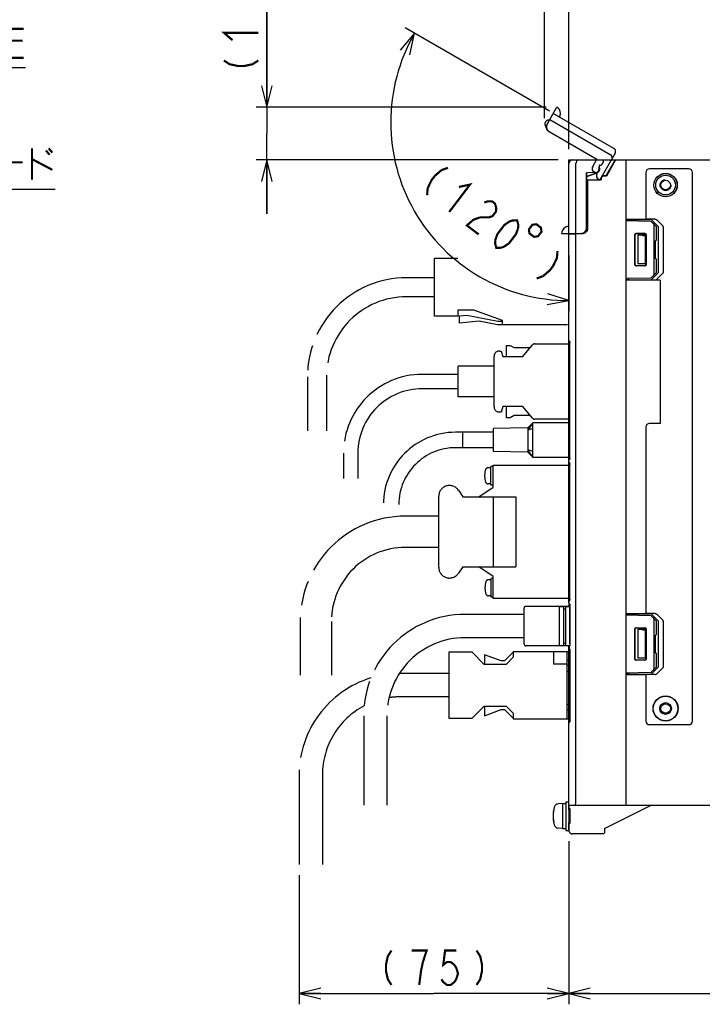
# Model space of a CAD drawing. Extents: x 90 to 1223, y 50 to 821.
# Tile 27 of 34: x 844 to 1035, y 400 to 674. Entities that reach past the tile are written whole.
import ezdxf

# ---------------------------------------------------------------- set-up
doc = ezdxf.new("R2010")
doc.units = 0
doc.header["$LTSCALE"] = 69.3
doc.linetypes.add('HIDDEN', pattern=[0.2, 0.1, -0.1])
doc.linetypes.add('PHANTOM', pattern=[0.8, 0.45, -0.05, 0.1, -0.05, 0.1, -0.05])
doc.layers.get('0').update_dxf_attribs({"linetype": 'CONTINUOUS'})
for name, color, linetype in [('ALL_AXIS', 7, 'CONTINUOUS'), ('ALL_CURVE', 7, 'CONTINUOUS'), ('ALL_FEATURES', 7, 'CONTINUOUS'), ('ALL_NOTE', 7, 'CONTINUOUS'), ('DEFAULT_2', 8, 'HIDDEN'), ('OBSTRUCTIVE_DTM', 7, 'CONTINUOUS')]:
    doc.layers.add(name, color=color, linetype=linetype)
doc.dimstyles.get("Standard").update_dxf_attribs({"dimtxt": 2.5, "dimasz": 2.5, "dimexe": 1.25, "dimexo": 0.625, "dimtad": 1, "dimcen": 2.5, "dimazin": 3, "dimtfac": 1, "dimtmove": 0, "dimatfit": 3})

# ---------------------------------------------------------------- blocks, each defined once
blk = doc.blocks.new('_OPEN')
at = {"color": 0, "linetype": 'BYBLOCK'}
for p, q in [((0, 0), (-1, 0.25)), ((-1, -0.25), (0, 0)), ((-1, 0), (0, 0))]:
    blk.add_line(p, q, dxfattribs=at)
blk = doc.blocks.new('*D1')
at = {"color": 2, "linetype": 'CONTINUOUS'}
for p, q in [((1177.62, 443.96), (1177.62, 399.75)), ((997.62, 436.26), (997.62, 399.75)), ((997.62, 402.75), (1087.62, 402.75)), ((1177.62, 402.75), (1087.62, 402.75))]:
    blk.add_line(p, q, dxfattribs=at)
at = {"color": 2, "linetype": 'CONTINUOUS', "xscale": 6, "yscale": 6, "zscale": 6, "rotation": 180}
blk.add_blockref('_OPEN', (997.62, 402.75), dxfattribs=at)
at = {"color": 2, "linetype": 'CONTINUOUS', "xscale": 6, "yscale": 6, "zscale": 6}
blk.add_blockref('_OPEN', (1177.62, 402.75), dxfattribs=at)
blk = doc.blocks.new('*D5')
at = {"color": 2, "linetype": 'CONTINUOUS'}
for p, q in [((997.625, 445.25), (997.625, 399.75)), ((922.375, 435.75), (922.375, 399.75)), ((922.375, 402.75), (960, 402.75)), ((997.625, 402.75), (960, 402.75))]:
    blk.add_line(p, q, dxfattribs=at)
at = {"color": 2, "linetype": 'CONTINUOUS', "xscale": 6, "yscale": 6, "zscale": 6, "rotation": 180}
blk.add_blockref('_OPEN', (922.375, 402.75), dxfattribs=at)
at = {"color": 2, "linetype": 'CONTINUOUS', "xscale": 6, "yscale": 6, "zscale": 6}
blk.add_blockref('_OPEN', (997.625, 402.75), dxfattribs=at)
blk = doc.blocks.new('*D6')
at = {"color": 2, "linetype": 'CONTINUOUS'}
for p, q in [((990.79, 646.92), (990.79, 683.25)), ((997.62, 638.25), (997.62, 683.25)), ((990.79, 680.25), (975.79, 680.25)), ((975.79, 680.25), (994.21, 680.25)), ((1030.31, 680.25), (994.21, 680.25)), ((997.62, 680.25), (1030.31, 680.25))]:
    blk.add_line(p, q, dxfattribs=at)
at = {"color": 2, "linetype": 'CONTINUOUS', "xscale": 6, "yscale": 6, "zscale": 6}
blk.add_blockref('_OPEN', (990.79, 680.25), dxfattribs=at)
at = {"color": 2, "linetype": 'CONTINUOUS', "xscale": 6, "yscale": 6, "zscale": 6, "rotation": 180}
blk.add_blockref('_OPEN', (997.62, 680.25), dxfattribs=at)
blk = doc.blocks.new('*D7')
at = {"color": 2, "linetype": 'CONTINUOUS'}
for p, q in [((913.38, 649.95), (913.38, 691.38)), ((913.38, 691.38), (913.38, 642.6)), ((991.27, 649.95), (910.38, 649.95)), ((913.38, 620.25), (913.38, 642.6)), ((994.62, 635.25), (910.38, 635.25)), ((913.38, 635.25), (913.38, 620.25))]:
    blk.add_line(p, q, dxfattribs=at)
at = {"color": 2, "linetype": 'CONTINUOUS', "xscale": 6, "yscale": 6, "zscale": 6}
for p, rotation in [((913.38, 649.95), 270), ((913.38, 635.25), 90)]:
    blk.add_blockref('_OPEN', p, dxfattribs=dict(at, rotation=rotation))
blk = doc.blocks.new('*D8')
at = {"color": 2, "linetype": 'CONTINUOUS'}
for p, q in [((992.2, 648.87), (951.99, 672.09)), ((997.62, 608.71), (997.62, 593.04))]:
    blk.add_line(p, q, dxfattribs=at)
for points in [[(953.25, 664.55), (954.59, 670.59), (950.56, 665.89)], [(991.55, 594.91), (997.62, 596.04), (991.73, 597.9)]]:
    blk.add_lwpolyline(points, dxfattribs=at)
for start, end in [(150, 210), (210, 270)]:
    blk.add_arc((997.62, 645.74), 49.7, start, end, dxfattribs=at)

msp = doc.modelspace()

# ---------------------------------------------------------------- linework, layer by layer
at = {"color": 7, "linetype": 'CONTINUOUS'}
for p, q in [((1020.503, 618.13), (1013.625, 618.25)), ((1022.125, 616.602), (1020.711, 618.04)), ((1021.425, 603.398), (1021.425, 617.102)), ((1022.125, 613.045), (1022.125, 616.602)), ((1016.078, 606.003), (1016.078, 614.497)), ((1016.125, 606.05), (1016.125, 614.45)), ((1016.378, 614.797), (1018.871, 614.796)), ((1016.425, 614.75), (1018.825, 614.75)), ((1019.125, 614.45), (1019.125, 606.05)), ((1019.171, 614.496), (1019.171, 606.004)), ((1021.762, 612.744), (1021.83, 612.745)), ((1021.762, 612.744), (1021.762, 607.756)), ((1021.762, 607.756), (1021.83, 607.755)), ((1022.125, 603.898), (1022.125, 607.455)), ((1018.871, 605.704), (1016.378, 605.703)), ((1018.825, 605.75), (1016.425, 605.75)), ((1013.625, 602.25), (1020.503, 602.37)), ((1020.711, 602.46), (1022.125, 603.898))]:
    msp.add_line(p, q, dxfattribs=at)
at = {"color": 2, "linetype": 'CONTINUOUS', "const_width": 0.6}
for points in [[(903.775, 668.672), (901.375, 670.736), (910.975, 670.736)], [(901.375, 662.996), (902.975, 661.964), (905.375, 661.448), (906.975, 661.448), (909.375, 661.964), (910.975, 662.996)], [(963.889, 633.075), (962.099, 632.426), (960.236, 630.827), (959.268, 629.553), (958.226, 627.33), (958.08, 625.432)], [(966.955, 627.73), (970.051, 628.392), (964.242, 620.749)], [(974.013, 623.371), (974.907, 623.696), (976.213, 623.708), (977.035, 623.084), (977.372, 621.823), (977.299, 620.873), (976.331, 619.6), (975.436, 619.275), (972.825, 619.25)], [(972.825, 619.25), (971.035, 618.601), (969.172, 617.002), (972.458, 614.504)], [(977.388, 610.757), (977.051, 612.019), (977.124, 612.968), (977.681, 614.554), (979.618, 617.102), (980.997, 618.063), (981.891, 618.388), (983.197, 618.401), (983.535, 617.139), (983.461, 616.19), (982.904, 614.604), (980.968, 612.056), (979.589, 611.095), (978.694, 610.77), (977.388, 610.757)], [(987.452, 617.177), (986.484, 615.903), (986.637, 614.782), (987.91, 613.814), (989.031, 613.967), (989.999, 615.24), (989.847, 616.361), (988.573, 617.33), (987.452, 617.177)], [(994.455, 609.845), (994.308, 607.946), (993.267, 605.723), (992.299, 604.45), (990.436, 602.851), (988.646, 602.202)], [(948.132, 414.75), (947.1, 413.15), (946.584, 410.75), (946.584, 409.15), (947.1, 406.75), (948.132, 405.15)], [(956.904, 411.55), (957.936, 414.75), (953.808, 414.75)], [(966.192, 414.75), (963.096, 414.75), (962.58, 410.75), (963.612, 411.55), (964.644, 411.55), (965.676, 410.75), (966.192, 409.95), (966.708, 408.35), (966.192, 406.75), (965.676, 405.95), (964.644, 405.15), (963.612, 405.15), (962.58, 405.95), (962.064, 406.75)], [(971.868, 414.75), (972.9, 413.15), (973.416, 410.75), (973.416, 409.15), (972.9, 406.75), (971.868, 405.15)], [(955.872, 405.15), (956.388, 409.15), (956.904, 411.55)]]:
    msp.add_lwpolyline(points, dxfattribs=at)
at = {"color": 7, "linetype": 'CONTINUOUS'}
for points in [[(1021.425, 617.102), (1021.411, 617.204), (1021.37, 617.312), (1021.305, 617.421), (1021.215, 617.528)], [(1016.078, 614.497), (1016.092, 614.59), (1016.135, 614.674), (1016.201, 614.74), (1016.285, 614.783), (1016.378, 614.797)], [(1016.425, 614.75), (1016.332, 614.735), (1016.249, 614.693), (1016.182, 614.626), (1016.14, 614.543), (1016.125, 614.45)], [(1019.125, 614.45), (1019.11, 614.543), (1019.068, 614.626), (1019.002, 614.693), (1018.918, 614.735), (1018.825, 614.75)], [(1018.871, 614.796), (1018.964, 614.781), (1019.047, 614.738), (1019.113, 614.672), (1019.156, 614.589), (1019.171, 614.496)], [(1016.378, 605.703), (1016.285, 605.717), (1016.201, 605.76), (1016.135, 605.826), (1016.092, 605.91), (1016.078, 606.003)], [(1016.125, 606.05), (1016.14, 605.957), (1016.182, 605.874), (1016.249, 605.807), (1016.332, 605.765), (1016.425, 605.75)], [(1018.825, 605.75), (1018.918, 605.765), (1019.002, 605.807), (1019.068, 605.874), (1019.11, 605.957), (1019.125, 606.05)], [(1019.171, 606.004), (1019.156, 605.911), (1019.113, 605.828), (1019.047, 605.762), (1018.964, 605.719), (1018.871, 605.704)], [(1021.215, 602.972), (1021.305, 603.079), (1021.37, 603.188), (1021.411, 603.296), (1021.425, 603.398)]]:
    msp.add_lwpolyline(points, dxfattribs=at)
for centre, start, end in [((1020.497, 617.83), 44.5, 89), ((1021.825, 613.045), 271, 360), ((1021.825, 607.455), 0, 89), ((1020.497, 602.67), 271, 315.5)]:
    msp.add_arc(centre, 0.3, start, end, dxfattribs=at)
at = {"layer": 'ALL_AXIS', "color": 8, "linetype": 'PHANTOM'}
for p, q in [((960.135, 591.65), (960.135, 607.85)), ((960.135, 607.85), (966.635, 607.85)), ((997.412, 608.5), (997.625, 608.5)), ((966.635, 593.35), (966.635, 591.65)), ((971.135, 593.35), (966.635, 593.35)), ((979.135, 590.5), (971.135, 593.35)), ((966.635, 591.65), (960.135, 591.65)), ((979.135, 589.25), (979.135, 590.5)), ((997.253, 589.25), (979.135, 589.25)), ((986.225, 560.55), (976.625, 560.35)), ((976.625, 553.95), (976.625, 560.35)), ((987.625, 561.9), (986.225, 559.928)), ((986.225, 560.55), (986.225, 553.75)), ((987.625, 560.4), (986.225, 559.928)), ((968.025, 555), (968.025, 559.3)), ((976.625, 559.3), (968.025, 559.3)), ((976.625, 555), (968.025, 555)), ((986.225, 553.75), (976.625, 553.95)), ((987.625, 552.4), (986.225, 554.372)), ((987.625, 553.9), (986.225, 554.372)), ((975.826, 549.43), (975.133, 549.43)), ((975.826, 544.58), (975.826, 549.78)), ((976.52, 549.78), (975.826, 549.78)), ((976.52, 544), (976.52, 550.15)), ((976.52, 550.15), (997.879, 550.15)), ((972.52, 541.3), (976.52, 544)), ((975.826, 544.93), (975.133, 544.93)), ((976.52, 544.58), (975.826, 544.58)), ((961.32, 521.65), (961.32, 541.45)), ((966.82, 543.109), (968.02, 541.3)), ((968.02, 521.8), (966.82, 519.991)), ((976.52, 519.1), (972.52, 521.8)), ((976.52, 512.95), (976.52, 519.1)), ((975.92, 518.17), (975.226, 518.17)), ((975.92, 513.32), (975.92, 518.52)), ((976.52, 518.52), (975.92, 518.52)), ((975.92, 513.67), (975.226, 513.67)), ((976.52, 513.32), (975.92, 513.32)), ((997.879, 512.95), (976.52, 512.95))]:
    msp.add_line(p, q, dxfattribs=at)
at = {"layer": 'ALL_AXIS', "color": 7, "linetype": 'CONTINUOUS'}
for p, q in [((994.925, 510.75), (994.925, 499.75)), ((994.925, 510.75), (996.125, 510.75)), ((996.725, 510.75), (997.925, 510.75)), ((997.925, 510.75), (997.925, 500.076)), ((996.825, 456.25), (997.625, 456.25)), ((996.825, 456.25), (996.825, 448.25)), ((995.825, 455.75), (994.706, 455.652)), ((995.825, 455.75), (996.825, 455.75)), ((995.825, 455.75), (995.825, 448.75)), ((997.625, 455.25), (997.625, 448.25)), ((997.906, 454.022), (997.625, 454.022)), ((997.906, 450.477), (997.625, 450.477)), ((995.825, 448.75), (994.706, 448.848)), ((995.825, 448.75), (996.825, 448.75)), ((996.825, 448.25), (997.625, 448.25))]:
    msp.add_line(p, q, dxfattribs=at)
at = {"layer": 'ALL_AXIS', "color": 8, "linetype": 'PHANTOM'}
for centre, radius, start, end in [((975.133, 548.63), 0.8, 90, 163.80865), ((980.126, 547.18), 6, 163.80865, 196.19135), ((964.32, 541.45), 3, 33.56834, 180), ((975.133, 545.73), 0.8, 196.19135, 270), ((964.32, 521.65), 3, 180, 326.43166), ((980.22, 515.92), 6, 163.80865, 196.19135), ((975.226, 517.37), 0.8, 90, 163.80865), ((975.226, 514.47), 0.8, 196.19135, 270)]:
    msp.add_arc(centre, radius, start, end, dxfattribs=at)
at = {"layer": 'ALL_AXIS', "color": 7, "linetype": 'CONTINUOUS'}
for centre, radius, start, end in [((1002.225, 452.25), 9, 164.11915, 195.88085), ((994.819, 454.357), 1.3, 95, 164.11915), ((994.819, 450.143), 1.3, 195.88085, 265)]:
    msp.add_arc(centre, radius, start, end, dxfattribs=at)
at = {"layer": 'ALL_CURVE', "color": 40, "linetype": 'CONTINUOUS'}
msp.add_line((993.473, 452.25), (993.225, 452.25), dxfattribs=at)
msp.add_arc((1002.225, 452.25), 9, 166.5066, 193.4934, dxfattribs=at)
at = {"layer": 'ALL_FEATURES', "color": 8, "linetype": 'PHANTOM'}
for p, q in [((991.536, 645.213), (994.288, 649.979)), ((1010.174, 638.495), (993.287, 648.245)), ((991.974, 645.903), (991.582, 645.225)), ((991.944, 645.92), (991.974, 645.903)), ((992.287, 646.513), (1009.174, 636.763)), ((991.354, 644.511), (991.187, 644.608)), ((992.086, 643.165), (1005.433, 635.459)), ((992.129, 643.176), (1005.475, 635.471)), ((1004.27, 633.205), (1005.475, 635.471)), ((1005.322, 635.25), (1005.433, 635.459)), ((1005.475, 635.471), (1005.433, 635.459)), ((1010.54, 637.129), (1006.242, 629.684)), ((1005.534, 631.395), (1004.641, 631.911)), ((1005.491, 631.384), (1004.873, 631.741)), ((1005.441, 631.297), (1005.491, 631.384)), ((1005.468, 631.282), (1005.534, 631.395)), ((1005.534, 631.395), (1005.491, 631.384)), ((1006.236, 629.684), (1005.807, 629.931)), ((960.135, 602.4), (952.335, 602.4)), ((960.135, 597.1), (952.335, 597.1)), ((967.135, 591.758), (969.188, 591.945)), ((967.135, 589.75), (967.135, 591.758)), ((969.188, 591.945), (977.832, 590.25)), ((972.635, 590.25), (967.135, 589.75)), ((977.735, 589.25), (972.635, 590.25)), ((979.135, 589.25), (977.735, 589.25)), ((977.832, 590.25), (979.135, 590.25)), ((980.245, 580.45), (980.245, 583.55)), ((980.245, 583.55), (981.245, 583.55)), ((981.245, 583.55), (982.345, 582.95)), ((982.345, 582.95), (986.888, 582.95)), ((984.745, 580.45), (987.506, 583.671)), ((988.113, 583.95), (997.879, 583.95)), ((976.745, 566.45), (976.745, 580.45)), ((978.245, 581.95), (978.745, 581.95)), ((978.745, 581.95), (979.245, 580.45)), ((979.245, 580.45), (984.745, 580.45)), ((966.745, 569.15), (966.745, 577.75)), ((976.745, 577.75), (966.745, 577.75)), ((924.685, 574.75), (924.685, 559.75)), ((929.985, 574.75), (929.985, 559.75)), ((966.745, 575.45), (956.745, 575.45)), ((966.745, 571.45), (956.745, 571.45)), ((976.745, 569.15), (966.745, 569.15)), ((979.245, 566.45), (978.745, 564.95)), ((984.745, 566.45), (979.245, 566.45)), ((980.245, 563.35), (980.245, 566.45)), ((987.506, 563.229), (984.745, 566.45)), ((978.745, 564.95), (978.245, 564.95)), ((981.245, 563.35), (980.245, 563.35)), ((982.345, 563.95), (981.245, 563.35)), ((986.888, 563.95), (982.345, 563.95)), ((987.625, 561.9), (986.225, 560.55)), ((987.625, 552.4), (987.625, 561.9)), ((997.879, 561.9), (987.625, 561.9)), ((997.879, 562.95), (988.113, 562.95)), ((968.025, 559.3), (966.025, 559.3)), ((968.025, 555), (968.025, 559.3)), ((968.025, 555), (966.025, 555)), ((934.745, 553.45), (934.745, 546.45)), ((938.745, 553.45), (938.745, 546.45)), ((986.225, 553.75), (987.625, 552.4)), ((987.625, 552.4), (997.879, 552.4)), ((968.02, 541.3), (982.82, 541.3)), ((976.52, 541.3), (976.52, 521.8)), ((982.82, 541.3), (982.82, 521.8)), ((961.32, 535.9), (952.02, 535.9)), ((961.32, 527.2), (952.02, 527.2)), ((968.02, 521.8), (982.82, 521.8)), ((985.125, 508.5), (968.625, 508.5)), ((985.125, 500.25), (985.125, 510.25)), ((994.925, 510.75), (985.625, 510.75)), ((996.725, 510.75), (996.125, 510.75)), ((922.67, 506.55), (922.67, 491.55)), ((931.37, 506.55), (931.37, 491.55)), ((985.125, 502), (968.625, 502)), ((964.125, 497.95), (964.125, 479.55)), ((970.625, 497.95), (964.125, 497.95)), ((974.025, 494.55), (970.625, 497.95)), ((978.711, 495.55), (974.125, 497.25)), ((974.125, 497.25), (974.125, 494.55)), ((982.125, 497.964), (979.711, 495.55)), ((982.125, 498.15), (982.125, 496.55)), ((982.125, 498.15), (997.937, 498.15)), ((994.925, 499.75), (985.625, 499.75)), ((993.325, 498.15), (993.325, 494.65)), ((996.725, 499.75), (996.125, 499.75)), ((997.125, 479.35), (997.125, 498.15)), ((980.125, 494.55), (974.025, 494.55)), ((979.711, 495.55), (978.711, 495.55)), ((982.125, 496.55), (980.125, 494.55)), ((997.125, 494.65), (993.325, 494.65)), ((997.937, 495.75), (997.125, 495.75)), ((964.125, 492), (950.625, 492)), ((997.937, 494.25), (997.125, 494.25)), ((997.937, 492.55), (997.125, 492.55)), ((964.125, 485.5), (950.625, 485.5)), ((970.625, 479.55), (974.025, 482.95)), ((974.025, 482.95), (980.125, 482.95)), ((974.125, 482.95), (974.125, 480.25)), ((974.125, 480.25), (978.711, 481.95)), ((978.711, 481.95), (979.711, 481.95)), ((979.711, 481.95), (982.125, 479.536)), ((980.125, 482.95), (982.125, 480.95)), ((982.125, 480.95), (982.125, 479.35)), ((997.937, 483.25), (997.125, 483.25)), ((997.937, 481.75), (997.125, 481.75)), ((940.375, 480.25), (940.375, 455.25)), ((946.875, 480.25), (946.875, 455.25)), ((964.125, 479.55), (970.625, 479.55)), ((982.125, 479.35), (997.937, 479.35)), ((922.375, 463.75), (922.375, 438.75)), ((928.875, 463.75), (928.875, 438.75))]:
    msp.add_line(p, q, dxfattribs=at)
at = {"layer": 'ALL_FEATURES', "color": 7, "linetype": 'CONTINUOUS'}
for p, q in [((997.625, 511.716), (997.625, 635.25)), ((997.625, 635.25), (1177.625, 635.25)), ((1007.225, 635.245), (1007.225, 634.75)), ((1008.056, 630.8), (1010.625, 635.25)), ((1013.625, 455.25), (1013.625, 635.25)), ((999.625, 614.75), (999.625, 634.25)), ((1005.159, 631.782), (1002.594, 631.692)), ((1002.594, 616.282), (1002.594, 631.692)), ((1002.594, 631.692), (1002.625, 631.662)), ((1005.16, 631.751), (1002.625, 631.662)), ((1002.625, 630.726), (1005.483, 631.694)), ((1002.625, 616.251), (1002.625, 631.662)), ((1002.625, 630.689), (1005.494, 631.661)), ((1005.088, 631.701), (1005.315, 631.693)), ((1005.463, 631.756), (1005.281, 631.694)), ((1006.094, 633.781), (1006.094, 632.75)), ((1006.094, 633.781), (1006.125, 633.75)), ((1006.225, 633.781), (1006.094, 633.781)), ((1006.125, 633.75), (1006.125, 632.75)), ((1006.225, 633.75), (1006.125, 633.75)), ((1006.171, 632.47), (1006.208, 632.75)), ((1010.128, 634.25), (1008.096, 630.73)), ((1019.125, 631.75), (1019.125, 618.75)), ((1031.125, 632.75), (1020.125, 632.75)), ((1032.125, 478.75), (1032.125, 631.75)), ((1002.625, 629.75), (1006.575, 629.75)), ((1002.625, 629.715), (1002.825, 629.715)), ((1002.825, 629.715), (1002.825, 616.199)), ((1002.825, 629.715), (1002.86, 629.68)), ((1002.86, 616.2), (1002.86, 629.68)), ((1002.86, 629.68), (1006.645, 629.68)), ((1006.575, 629.75), (1006.575, 630.05)), ((1006.575, 629.75), (1006.645, 629.68)), ((1006.645, 630.05), (1006.645, 629.68)), ((1008.056, 630.8), (1007.325, 630.8)), ((1008.096, 630.73), (1007.325, 630.73)), ((1008.056, 630.8), (1008.096, 630.73)), ((1013.625, 618.75), (1019.125, 618.75)), ((1013.625, 618.663), (1014.325, 618.688)), ((1014.325, 618.688), (1020.243, 618.691)), ((1014.325, 618.238), (1014.325, 618.688)), ((1021.628, 618.74), (1019.125, 618.74)), ((1022.498, 616.818), (1020.819, 618.485)), ((1023.843, 616.865), (1022.193, 618.533)), ((1022.625, 603.963), (1022.625, 616.537)), ((1023.968, 616.583), (1023.968, 603.917)), ((995.623, 614.75), (1001.126, 614.75)), ((997.625, 614.568), (1001.411, 614.701)), ((999.625, 456.25), (999.625, 614.638)), ((999.925, 614.75), (999.925, 614.649)), ((1000.31, 614.75), (1000.31, 614.784)), ((1000.31, 614.784), (1001.093, 614.783)), ((1001.589, 614.823), (1001.126, 614.75)), ((1002.007, 615.036), (1001.589, 614.823)), ((1001.625, 614.729), (1001.625, 614.842)), ((1016.925, 614.25), (1016.925, 606.25)), ((1018.157, 614.218), (1016.925, 614.25)), ((1018.925, 614.25), (1016.925, 614.25)), ((1018.925, 614.25), (1018.887, 614.212)), ((1018.887, 614.212), (1018.887, 606.288)), ((1018.925, 614.25), (1018.925, 606.25)), ((1018.157, 606.282), (1016.925, 606.25)), ((1018.925, 606.25), (1016.925, 606.25)), ((1018.887, 606.288), (1018.546, 606.288)), ((1018.925, 606.25), (1018.887, 606.288)), ((1014.325, 601.812), (1013.625, 601.837)), ((1023.125, 601.75), (1013.625, 601.75)), ((1014.325, 601.812), (1014.325, 602.262)), ((1014.325, 601.812), (1020.243, 601.809)), ((1020.819, 602.015), (1022.498, 603.682)), ((1023.125, 601.76), (1021.628, 601.76)), ((1022.193, 601.967), (1023.843, 603.635)), ((1023.125, 601.75), (1023.125, 561.75)), ((997.647, 584.901), (997.625, 585.011)), ((997.709, 584.81), (997.647, 584.901)), ((997.793, 584.754), (997.709, 584.81)), ((997.871, 584.395), (997.879, 584.229)), ((997.879, 552.171), (997.879, 584.229)), ((1019.125, 560.75), (1019.125, 508.75)), ((1023.125, 561.75), (1020.125, 561.75)), ((997.879, 552.171), (997.871, 552.006)), ((997.647, 551.499), (997.625, 551.389)), ((997.647, 551.001), (997.625, 551.111)), ((997.709, 551.59), (997.647, 551.499)), ((997.709, 550.91), (997.647, 551.001)), ((997.793, 551.646), (997.709, 551.59)), ((997.793, 550.854), (997.709, 550.91)), ((997.871, 550.496), (997.879, 550.329)), ((997.879, 512.771), (997.879, 550.329)), ((997.647, 512.099), (997.625, 511.989)), ((997.625, 511.713), (997.625, 510.75)), ((997.709, 512.19), (997.647, 512.099)), ((997.793, 512.246), (997.709, 512.19)), ((997.821, 511.444), (997.818, 511.447)), ((997.879, 512.771), (997.871, 512.606)), ((997.926, 511.07), (997.937, 510.878)), ((997.937, 500.265), (997.937, 510.878)), ((996.125, 510.75), (994.925, 510.75)), ((996.125, 510.75), (996.125, 499.75)), ((996.725, 510), (996.125, 510)), ((996.725, 510.75), (996.725, 499.75)), ((997.925, 510.75), (996.725, 510.75)), ((1013.625, 508.75), (1019.125, 508.75)), ((1013.625, 508.663), (1014.325, 508.688)), ((1020.503, 508.13), (1013.625, 508.25)), ((1014.325, 508.688), (1020.243, 508.691)), ((1014.325, 508.238), (1014.325, 508.688)), ((1021.628, 508.74), (1019.125, 508.74)), ((1022.498, 506.818), (1020.819, 508.485)), ((1023.843, 506.865), (1022.193, 508.533)), ((1022.125, 506.602), (1020.711, 508.04)), ((1021.425, 493.398), (1021.425, 507.102)), ((1022.125, 503.045), (1022.125, 506.602)), ((1022.625, 493.963), (1022.625, 506.537)), ((1023.968, 506.583), (1023.968, 493.917)), ((1016.078, 496.003), (1016.078, 504.497)), ((1016.125, 496.05), (1016.125, 504.45)), ((1016.378, 504.797), (1018.871, 504.796)), ((1016.425, 504.75), (1018.825, 504.75)), ((1018.925, 504.25), (1016.925, 504.25)), ((1018.157, 504.218), (1016.925, 504.25)), ((1016.925, 504.25), (1016.925, 496.25)), ((1018.925, 504.25), (1018.887, 504.212)), ((1018.887, 504.212), (1018.887, 496.288)), ((1018.925, 504.25), (1018.925, 496.25)), ((1019.125, 504.45), (1019.125, 496.05)), ((1019.171, 504.496), (1019.171, 496.004)), ((1021.762, 502.744), (1021.83, 502.745)), ((1021.762, 502.744), (1021.762, 497.756)), ((996.725, 500.5), (996.125, 500.5)), ((997.937, 500.265), (997.93, 500.115)), ((996.125, 499.75), (994.925, 499.75)), ((997.839, 499.75), (996.725, 499.75)), ((997.625, 478.169), (997.625, 499.75)), ((997.839, 499.747), (997.815, 499.655)), ((997.815, 499.015), (997.815, 499.655)), ((997.839, 498.923), (997.815, 499.015)), ((997.93, 498.554), (997.937, 498.405)), ((997.937, 498.405), (997.937, 478.985)), ((1021.762, 497.756), (1021.83, 497.755)), ((1022.125, 493.898), (1022.125, 497.455)), ((1018.871, 495.704), (1016.378, 495.703)), ((1018.825, 495.75), (1016.425, 495.75)), ((1018.157, 496.282), (1016.925, 496.25)), ((1018.925, 496.25), (1016.925, 496.25)), ((1018.887, 496.288), (1018.546, 496.288)), ((1018.925, 496.25), (1018.887, 496.288)), ((1013.625, 492.25), (1020.503, 492.37)), ((1014.325, 491.812), (1013.625, 491.837)), ((1013.625, 491.75), (1019.125, 491.75)), ((1014.325, 491.812), (1014.325, 492.262)), ((1014.325, 491.812), (1020.243, 491.809)), ((1021.628, 491.76), (1019.125, 491.76)), ((1019.125, 491.75), (1019.125, 478.75)), ((1020.711, 492.46), (1022.125, 493.898)), ((1020.819, 492.015), (1022.498, 493.682)), ((1023.843, 493.635), (1022.193, 491.967)), ((997.625, 455.25), (997.625, 478.168)), ((997.88, 478.561), (997.849, 478.479)), ((997.937, 478.985), (997.93, 478.834)), ((1020.125, 477.75), (1031.125, 477.75)), ((997.625, 455.25), (1173.625, 455.25)), ((997.643, 454.022), (997.643, 455.25)), ((997.908, 453.938), (997.913, 453.679)), ((997.913, 453.679), (997.917, 453.369)), ((997.917, 453.369), (997.921, 453.019)), ((1007.625, 448.75), (1020.625, 455.25)), ((997.643, 448.268), (997.643, 450.477)), ((997.917, 451.131), (997.913, 450.821)), ((997.921, 451.481), (997.917, 451.131)), ((997.921, 453.019), (997.922, 452.64)), ((997.922, 451.86), (997.921, 451.481)), ((997.922, 452.64), (997.923, 452.25)), ((997.923, 452.25), (997.922, 451.86)), ((1007.623, 448.152), (1007.621, 447.964)), ((1007.625, 448.362), (1007.623, 448.152)), ((1007.625, 448.75), (1007.625, 448.362)), ((1007.293, 447.268), (998.643, 447.268)), ((1007.294, 447.268), (1007.293, 447.268)), ((1007.608, 447.582), (1007.294, 447.268))]:
    msp.add_line(p, q, dxfattribs=at)
at = {"layer": 'ALL_FEATURES', "color": 8, "linetype": 'PHANTOM'}
for points in [[(995.019, 647.245), (995.18, 647.604), (995.283, 648.171), (995.22, 648.756), (994.986, 649.296), (994.615, 649.738), (994.287, 649.977)], [(992.086, 643.165), (991.721, 643.46), (991.465, 643.854), (991.344, 644.307), (991.368, 644.776), (991.536, 645.213)], [(991.582, 645.225), (991.413, 644.787), (991.388, 644.319), (991.509, 643.865), (991.764, 643.472), (992.129, 643.176)], [(1009.702, 635.677), (1009.762, 635.861), (1009.745, 636.08), (1009.643, 636.319), (1009.451, 636.555), (1009.174, 636.763)], [(1005.82, 629.955), (1005.685, 630.053), (1005.563, 630.177), (1005.459, 630.329)], [(1006.236, 629.684), (1006.172, 629.733), (1006.028, 629.826), (1005.82, 629.955)], [(1006.242, 629.684), (1006.241, 629.684), (1006.239, 629.683), (1006.236, 629.684)]]:
    msp.add_lwpolyline(points, dxfattribs=at)
at = {"layer": 'ALL_FEATURES', "color": 7, "linetype": 'CONTINUOUS'}
for points in [[(1000.302, 635.25), (1000.112, 635.21), (999.931, 635.086), (999.775, 634.879), (999.666, 634.594), (999.625, 634.25)], [(1007.198, 634.75), (1007.181, 634.583), (1007.135, 634.416), (1007.055, 634.25)], [(1007.225, 635.245), (1007.214, 635.165), (1007.205, 634.994), (1007.198, 634.75)], [(1007.222, 635.25), (1007.223, 635.249), (1007.224, 635.248), (1007.225, 635.245)], [(1010.128, 634.25), (1010.289, 634.531), (1010.43, 634.783), (1010.541, 634.987), (1010.617, 635.133), (1010.658, 635.221), (1010.665, 635.25)], [(1004.767, 631.737), (1004.845, 631.705), (1005.126, 631.668)], [(1005.126, 631.668), (1005.406, 631.705), (1005.666, 631.812), (1005.892, 631.985), (1006.062, 632.208), (1006.171, 632.47)], [(1006.208, 632.75), (1006.186, 632.965), (1006.125, 633.163)], [(1020.819, 618.485), (1020.714, 618.567), (1020.581, 618.632), (1020.423, 618.675), (1020.243, 618.691)], [(1021.628, 618.74), (1021.805, 618.723), (1021.96, 618.68), (1022.09, 618.615), (1022.193, 618.533)], [(997.625, 616.75), (997.234, 616.71), (996.691, 616.516), (996.216, 616.169), (995.865, 615.697), (995.668, 615.154), (995.625, 614.75)], [(1001.093, 614.783), (1001.557, 614.856), (1001.975, 615.069), (1002.307, 615.4), (1002.52, 615.819), (1002.594, 616.282)], [(1002.86, 616.2), (1002.824, 615.873), (1002.718, 615.563), (1002.546, 615.282), (1002.318, 615.046), (1002.044, 614.865), (1001.737, 614.748), (1001.411, 614.701)], [(1001.625, 614.729), (1001.905, 614.816), (1002.163, 614.955), (1002.389, 615.142), (1002.574, 615.369), (1002.712, 615.627), (1002.796, 615.907), (1002.825, 616.199)], [(1002.625, 616.251), (1002.552, 615.787), (1002.339, 615.368), (1002.007, 615.036)], [(1022.625, 616.537), (1022.612, 616.632), (1022.57, 616.727), (1022.498, 616.818)], [(1023.968, 616.583), (1023.955, 616.679), (1023.914, 616.774), (1023.843, 616.865)], [(1001.513, 614.714), (1001.569, 614.723), (1001.625, 614.735)], [(1018.157, 614.218), (1018.342, 614.214), (1018.546, 614.212), (1018.887, 614.212)], [(1018.546, 606.288), (1018.342, 606.286), (1018.157, 606.282)], [(1020.243, 601.809), (1020.423, 601.825), (1020.581, 601.868), (1020.714, 601.933), (1020.819, 602.015)], [(1021.628, 601.76), (1021.805, 601.777), (1021.96, 601.82), (1022.09, 601.885), (1022.193, 601.967)], [(1022.498, 603.682), (1022.57, 603.773), (1022.612, 603.868), (1022.625, 603.963)], [(1023.968, 603.917), (1023.955, 603.821), (1023.914, 603.726), (1023.843, 603.635)], [(997.765, 584.771), (997.764, 584.773), (997.779, 584.75), (997.812, 584.677)], [(997.812, 584.677), (997.846, 584.556), (997.871, 584.395)], [(997.765, 550.871), (997.764, 550.873), (997.779, 550.85), (997.812, 550.777)], [(997.871, 552.006), (997.848, 551.852), (997.816, 551.733), (997.784, 551.658), (997.775, 551.643)], [(997.812, 550.777), (997.846, 550.656), (997.871, 550.496)], [(997.871, 512.606), (997.848, 512.452), (997.816, 512.333), (997.784, 512.258), (997.775, 512.243)], [(997.818, 511.447), (997.831, 511.427), (997.864, 511.357)], [(997.864, 511.357), (997.9, 511.234), (997.926, 511.07)], [(1020.819, 508.485), (1020.714, 508.567), (1020.581, 508.632), (1020.423, 508.675), (1020.243, 508.691)], [(1021.628, 508.74), (1021.805, 508.723), (1021.96, 508.68), (1022.09, 508.615), (1022.193, 508.533)], [(1021.425, 507.102), (1021.411, 507.204), (1021.37, 507.312), (1021.305, 507.421), (1021.215, 507.528)], [(1022.625, 506.537), (1022.612, 506.632), (1022.57, 506.727), (1022.498, 506.818)], [(1023.968, 506.583), (1023.955, 506.679), (1023.914, 506.774), (1023.843, 506.865)], [(1016.078, 504.497), (1016.092, 504.59), (1016.135, 504.674), (1016.201, 504.74), (1016.285, 504.783), (1016.378, 504.797)], [(1016.425, 504.75), (1016.332, 504.735), (1016.249, 504.693), (1016.182, 504.626), (1016.14, 504.543), (1016.125, 504.45)], [(1018.157, 504.218), (1018.342, 504.214), (1018.546, 504.212), (1018.887, 504.212)], [(1019.125, 504.45), (1019.11, 504.543), (1019.068, 504.626), (1019.002, 504.693), (1018.918, 504.735), (1018.825, 504.75)], [(1018.871, 504.796), (1018.964, 504.781), (1019.047, 504.738), (1019.113, 504.672), (1019.156, 504.589), (1019.171, 504.496)], [(997.93, 500.115), (997.911, 499.973), (997.884, 499.856), (997.853, 499.774), (997.839, 499.747)], [(997.839, 498.923), (997.853, 498.896), (997.884, 498.814), (997.911, 498.697), (997.93, 498.554)], [(1016.378, 495.703), (1016.285, 495.717), (1016.201, 495.76), (1016.135, 495.826), (1016.092, 495.91), (1016.078, 496.003)], [(1016.125, 496.05), (1016.14, 495.957), (1016.182, 495.874), (1016.249, 495.807), (1016.332, 495.765), (1016.425, 495.75)], [(1018.546, 496.288), (1018.342, 496.286), (1018.157, 496.282)], [(1018.825, 495.75), (1018.918, 495.765), (1019.002, 495.807), (1019.068, 495.874), (1019.11, 495.957), (1019.125, 496.05)], [(1019.171, 496.004), (1019.156, 495.911), (1019.113, 495.828), (1019.047, 495.762), (1018.964, 495.719), (1018.871, 495.704)], [(1020.243, 491.809), (1020.423, 491.825), (1020.581, 491.868), (1020.714, 491.933), (1020.819, 492.015)], [(1021.215, 492.972), (1021.305, 493.079), (1021.37, 493.188), (1021.411, 493.296), (1021.425, 493.398)], [(1021.628, 491.76), (1021.805, 491.777), (1021.96, 491.82), (1022.09, 491.885), (1022.193, 491.967)], [(1022.498, 493.682), (1022.57, 493.773), (1022.612, 493.868), (1022.625, 493.963)], [(1023.968, 493.917), (1023.955, 493.821), (1023.914, 493.726), (1023.843, 493.635)], [(997.849, 478.479), (997.827, 478.44), (997.823, 478.435)], [(997.93, 478.834), (997.91, 478.683), (997.88, 478.561)], [(999.225, 455.25), (999.333, 455.287), (999.432, 455.394), (999.514, 455.559), (999.575, 455.767), (999.612, 456.002), (999.625, 456.25)], [(997.694, 454.022), (997.694, 454.045), (997.697, 454.135), (997.701, 454.208), (997.704, 454.264)], [(997.704, 454.264), (997.707, 454.301), (997.711, 454.32), (997.713, 454.322)], [(997.713, 454.322), (997.714, 454.32), (997.718, 454.301), (997.721, 454.264)], [(997.721, 454.264), (997.724, 454.208), (997.727, 454.135), (997.73, 454.044), (997.731, 454.022)], [(997.868, 454.022), (997.869, 454.045), (997.872, 454.135), (997.875, 454.208), (997.878, 454.264)], [(997.878, 454.264), (997.882, 454.301), (997.885, 454.32), (997.888, 454.322)], [(997.888, 454.322), (997.889, 454.32), (997.892, 454.301), (997.895, 454.264)], [(997.895, 454.264), (997.899, 454.208), (997.902, 454.135), (997.905, 454.044), (997.908, 453.938)], [(997.704, 450.236), (997.701, 450.292), (997.697, 450.365), (997.694, 450.456), (997.694, 450.477)], [(997.731, 450.477), (997.73, 450.455), (997.727, 450.365), (997.724, 450.292), (997.721, 450.236)], [(997.878, 450.236), (997.875, 450.292), (997.872, 450.365), (997.869, 450.456), (997.868, 450.477)], [(997.913, 450.821), (997.908, 450.562), (997.905, 450.455), (997.902, 450.365), (997.899, 450.292), (997.895, 450.236)], [(997.643, 448.268), (997.65, 448.15), (997.67, 448.036), (997.702, 447.927), (997.747, 447.822), (997.802, 447.726), (997.867, 447.636), (997.943, 447.553), (998.025, 447.481), (998.117, 447.417), (998.214, 447.364), (998.319, 447.322), (998.429, 447.291), (998.542, 447.273), (998.643, 447.268)], [(997.713, 450.178), (997.711, 450.18), (997.707, 450.199), (997.704, 450.236)], [(997.721, 450.236), (997.718, 450.199), (997.714, 450.18), (997.713, 450.178)], [(997.888, 450.178), (997.885, 450.18), (997.882, 450.199), (997.878, 450.236)], [(997.895, 450.236), (997.892, 450.199), (997.889, 450.18), (997.888, 450.178)], [(1007.621, 447.964), (1007.619, 447.806), (1007.617, 447.741), (1007.615, 447.686), (1007.614, 447.643), (1007.612, 447.61), (1007.61, 447.59), (1007.608, 447.582)]]:
    msp.add_lwpolyline(points, dxfattribs=at)
for centre, radius in [((1024.625, 628.25), 3.271), ((1024.625, 628.25), 3.25), ((1024.625, 482.25), 3.5), ((1024.625, 482.25), 3.441), ((1024.625, 482.25), 1.637), ((1024.625, 482.25), 1.337)]:
    msp.add_circle(centre, radius, dxfattribs=at)
at = {"layer": 'ALL_FEATURES', "color": 8, "linetype": 'PHANTOM'}
for centre, radius, start, end in [((992.002, 645.292), 1.064, 80.01596, 219.98404), ((1009.674, 637.629), 1, 330, 60), ((1005.125, 632.75), 1, 152, 240), ((1005.125, 632.75), 0.969, 152, 240), ((1006.307, 630.797), 1, 150, 240), ((1006.307, 630.797), 0.969, 150, 208.92068), ((952.335, 574.75), 27.65, 90, 180), ((952.335, 574.75), 22.35, 90, 180), ((988.113, 583.15), 0.8, 90, 139.39871), ((978.245, 580.45), 1.5, 90, 180), ((956.745, 553.45), 22, 90, 180), ((956.745, 553.45), 18, 90, 180), ((978.245, 566.45), 1.5, 180, 270), ((988.113, 563.75), 0.8, 220.60129, 270), ((966.025, 539.15), 20.15, 90, 180), ((966.025, 539.15), 15.85, 90, 180), ((952.02, 506.55), 29.35, 90, 180), ((952.02, 506.55), 20.65, 90, 180), ((968.625, 480.25), 28.25, 90, 180), ((985.625, 510.25), 0.5, 90, 180), ((968.625, 480.25), 21.75, 90, 180), ((985.625, 500.25), 0.5, 180, 270), ((950.625, 463.75), 28.25, 90, 90.63737), ((950.625, 463.75), 28.25, 106.92808, 180), ((950.625, 463.75), 21.75, 90, 98.29032), ((950.625, 463.75), 21.75, 117.63651, 180)]:
    msp.add_arc(centre, radius, start, end, dxfattribs=at)
at = {"layer": 'ALL_FEATURES', "color": 7, "linetype": 'CONTINUOUS'}
for centre, radius, start, end in [((998.625, 634.25), 1, 90, 180), ((1006.225, 634.75), 1, 270, 360), ((1005.125, 632.75), 1.115, 246.63352, 288.71626), ((1005.125, 632.75), 1.05, 254.78558, 268), ((1005.125, 632.75), 0.969, 272, 360), ((1005.125, 632.75), 1, 272, 360), ((1005.125, 632.75), 1.05, 288.791, 15.98692), ((1005.125, 632.75), 1.15, 288.71626, 29.44084), ((1006.225, 634.75), 0.969, 270, 328.92068), ((1020.125, 631.75), 1, 90, 180), ((1031.125, 631.75), 1, 0, 90), ((1007.325, 630.05), 0.75, 90, 180), ((1007.325, 630.05), 0.68, 90, 180), ((1000.825, 615.114), 1.064, 200.01596, 206.21884), ((1020.125, 560.75), 1, 90, 180), ((997.925, 511.713), 0.3, 180, 250.54987), ((1020.497, 507.83), 0.3, 44.5, 89), ((1021.825, 503.045), 0.3, 271, 360), ((997.925, 499.462), 0.3, 111.31186, 180), ((997.925, 499.208), 0.3, 180, 253.4949), ((1021.825, 497.455), 0.3, 0, 89), ((1020.497, 492.67), 0.3, 271, 315.5), ((997.925, 478.169), 0.3, 108.20134, 180), ((1020.125, 478.75), 1, 180, 270), ((1031.125, 478.75), 1, 270, 360)]:
    msp.add_arc(centre, radius, start, end, dxfattribs=at)
at = {"layer": 'ALL_NOTE', "color": 2, "linetype": 'CONTINUOUS'}
for p, q in [((813, 661.034), (846.024, 661.034)), ((813, 627.1), (854.28, 627.1))]:
    msp.add_line(p, q, dxfattribs=at)
at = {"layer": 'ALL_NOTE', "color": 2, "linetype": 'CONTINUOUS', "const_width": 0.6}
for points in [[(838.026, 663.734), (838.542, 665.534), (838.8, 667.334), (838.8, 671.834), (845.508, 671.834)], [(839.316, 668.534), (845.25, 668.534)], [(838.8, 663.734), (845.508, 663.734)], [(847.83, 638.5), (847.83, 629.8)], [(851.7, 637.9), (852.732, 636.7)], [(852.474, 638.5), (853.506, 637.3)], [(838.284, 634.6), (845.25, 634.6)], [(847.83, 635.5), (853.506, 632.5)]]:
    msp.add_lwpolyline(points, dxfattribs=at)
at = {"layer": 'DEFAULT_2', "color": 8, "linetype": 'HIDDEN'}
for p, q in [((997.896, 454.25), (997.625, 454.25)), ((997.912, 453.659), (997.906, 453.908)), ((997.916, 453.357), (997.912, 453.659)), ((997.919, 453.012), (997.916, 453.357)), ((997.912, 450.841), (997.916, 451.143)), ((997.916, 451.143), (997.919, 451.488)), ((997.921, 452.638), (997.919, 453.012)), ((997.919, 451.488), (997.921, 451.862)), ((997.922, 452.25), (997.921, 452.638)), ((997.921, 451.862), (997.922, 452.25)), ((997.896, 450.25), (997.625, 450.25))]:
    msp.add_line(p, q, dxfattribs=at)
for points in [[(997.728, 454.022), (997.725, 454.103), (997.722, 454.167), (997.719, 454.213), (997.716, 454.241), (997.712, 454.25), (997.709, 454.241), (997.706, 454.213), (997.702, 454.167), (997.699, 454.103), (997.696, 454.022)], [(997.906, 453.908), (997.903, 454.009), (997.9, 454.094), (997.897, 454.161), (997.894, 454.209), (997.89, 454.239), (997.887, 454.25), (997.884, 454.242), (997.88, 454.215), (997.877, 454.169), (997.874, 454.104), (997.871, 454.022)], [(997.696, 450.477), (997.699, 450.397), (997.702, 450.333), (997.706, 450.287), (997.709, 450.259), (997.712, 450.25), (997.716, 450.259), (997.719, 450.287), (997.722, 450.333), (997.725, 450.397), (997.728, 450.477)], [(997.871, 450.477), (997.874, 450.396), (997.877, 450.331), (997.88, 450.285), (997.884, 450.258), (997.887, 450.25), (997.89, 450.261), (997.894, 450.291), (997.897, 450.339), (997.9, 450.406), (997.903, 450.491), (997.906, 450.592), (997.912, 450.841)]]:
    msp.add_lwpolyline(points, dxfattribs=at)
for centre in [(1024.625, 628.25), (1024.625, 482.25)]:
    msp.add_circle(centre, 1.5, dxfattribs=at)
at = {"layer": 'OBSTRUCTIVE_DTM', "color": 7, "linetype": 'CONTINUOUS'}
for radius in [2.75, 1.337]:
    msp.add_circle((1024.625, 628.25), radius, dxfattribs=at)

# ---------------------------------------------------------------- dimensions: what is measured, and where the dimension line sits
at = {"color": 2, "linetype": 'CONTINUOUS'}
for base, p1, p2, angle, picture, middle in [((913.375, 635.25), (991.269, 649.947), (994.625, 635.25), 270, '*D7', (910.975, 658.352)), ((990.787, 680.25), (997.625, 638.25), (990.787, 646.915), 180, '*D6', (1005.538, 682.65)), ((997.625, 402.75), (1177.625, 443.959), (997.625, 436.255), 180, '*D1', (1075.241, 405.15))]:
    dim = msp.add_linear_dim(base=base, p1=p1, p2=p2, angle=angle, dimstyle='Standard', dxfattribs=at)
    dim.commit()
    dim.dimension.update_dxf_attribs({"geometry": picture, "text_midpoint": middle, "dimtype": 128})
dim = msp.add_angular_dim_2l(base=(954.586, 620.892), line1=((951.988, 672.089), (992.197, 648.874)), line2=((997.625, 608.714), (997.625, 593.043)), dimstyle='Standard', dxfattribs=at)
dim.commit()
dim.dimension.update_dxf_attribs({"geometry": '*D8', "text_midpoint": (954.382, 628.242), "dimtype": 130})
dim = msp.add_linear_dim(base=(997.625, 402.75), p1=(922.375, 435.75), p2=(997.625, 445.25), dimstyle='Standard', dxfattribs=at)
dim.commit()
dim.dimension.update_dxf_attribs({"geometry": '*D5', "text_midpoint": (943.488, 405.15), "dimtype": 128})

doc.saveas('drawing.dxf')
